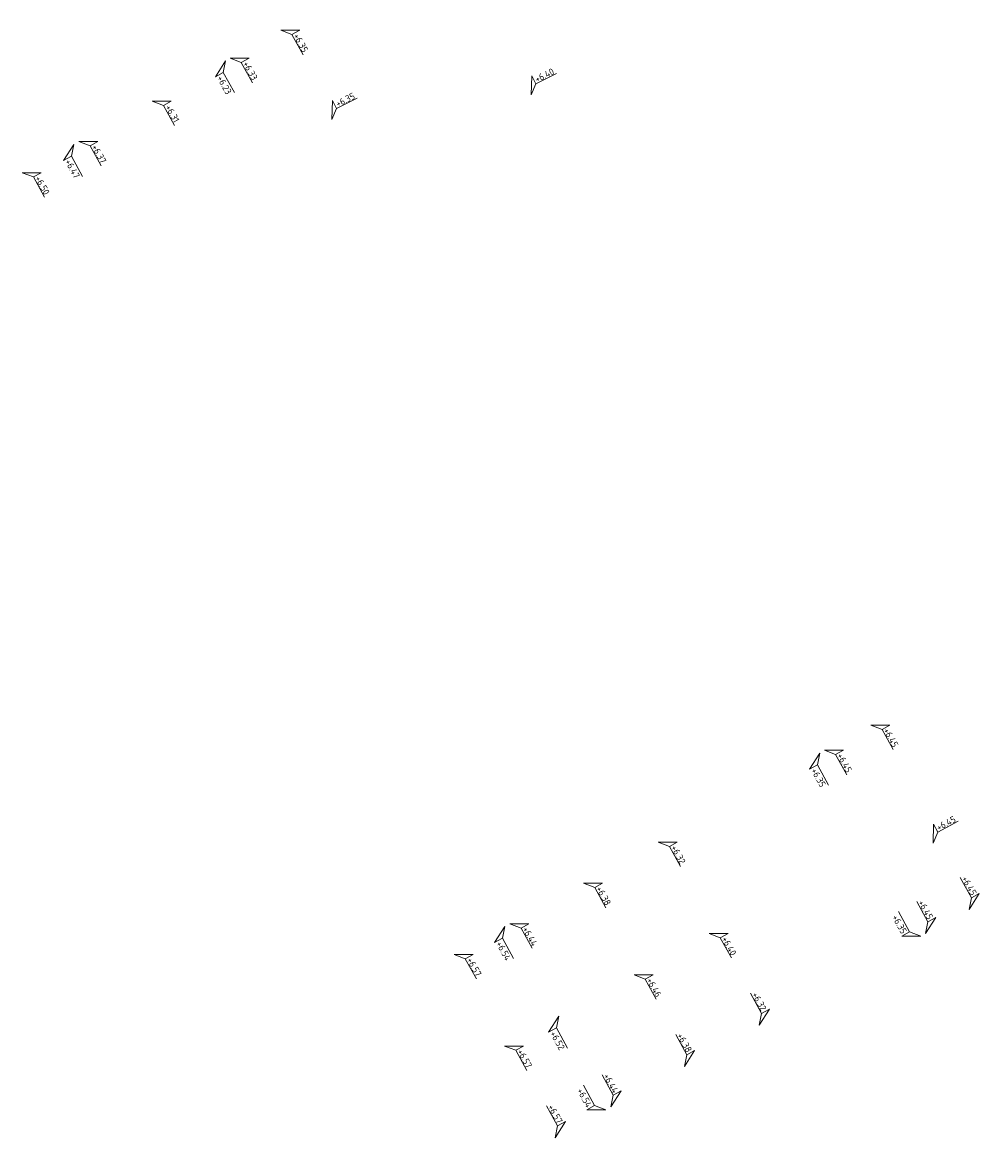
# Model space of a CAD drawing. Header units: metres. Extents: x 155115 to 155402, y 461434 to 461729.
# Tile 18 of 27: x 155188 to 155213, y 461618 to 461648. Entities that reach past the tile are written whole.
import ezdxf
from ezdxf.enums import TextEntityAlignment as Align

# ---------------------------------------------------------------- set-up
doc = ezdxf.new("R2010")
doc.units = ezdxf.units.M
doc.layers.add('X-XX-AL-HOOGTELABEL-S', color=7, linetype='Continuous', lineweight=25)
doc.styles.add('NLCS-ISO', font='NLCS-ISO.ttf')

# ---------------------------------------------------------------- blocks, each defined once
blk = doc.blocks.new('*U3')
at = {"lineweight": 18}
for p, q in [((2.46, 4.47), (0, 0)), ((2.46, 2.07), (2.46, 4.47)), ((0, 0), (2.46, 2.07)), ((8.66, 2.07), (2.46, 2.07))]:
    blk.add_line(p, q, dxfattribs=at)
at = {"lineweight": 18, "style": 'NLCS-ISO'}
blk.add_attdef('...', text='', height=1.8, dxfattribs=at).set_placement((5.56, 1.65), align=Align.BOTTOM_CENTER)

msp = doc.modelspace()

# ---------------------------------------------------------------- block references
at = {"layer": 'X-XX-AL-HOOGTELABEL-S'}
for p, xscale, yscale, zscale, rotation, values in [((155194.615, 461647.644), 0.1, 0.1, 0.1, 298.8589629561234, {'...': '+6.35'}), ((155193.256, 461646.895), 0.1, 0.1, 0.1, 298.8589629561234, {'...': '+6.33'}), ((155201.339, 461645.912), 0.1, 0.1, 0.1, 26.55025936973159, {'...': '+6.40'}), ((155191.164, 461645.743), 0.1, 0.1, 0.1, 298.8589629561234, {'...': '+6.31'}), ((155195.989, 461645.252), 0.1, 0.1, 0.1, 26.55025936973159, {'...': '+6.35'}), ((155189.194, 461644.659), 0.1, 0.1, 0.1, 298.8589629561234, {'...': '+6.37'}), ((155187.672, 461643.818), 0.1, 0.1, 0.1, 298.8589629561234, {'...': '+6.50'}), ((155210.467, 461628.974), 0.1, 0.1, 0.1, 298.8589629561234, {'...': '+6.45'}), ((155209.221, 461628.296), 0.1, 0.1, 0.1, 298.8589629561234, {'...': '+6.45'}), ((155212.143, 461625.801), 0.09999999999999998, 0.09999999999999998, 0.09999999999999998, 28.18156959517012, {'...': '+6.45'}), ((155204.756, 461625.83), 0.1, 0.1, 0.1, 298.8589629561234, {'...': '+6.32'}), ((155202.748, 461624.724), 0.1, 0.1, 0.1, 298.8589629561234, {'...': '+6.38'}), ((155200.771, 461623.634), 0.1, 0.1, 0.1, 298.8589629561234, {'...': '+6.44'}), ((155206.121, 461623.373), 0.1, 0.1, 0.1, 298.8589629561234, {'...': '+6.40'}), ((155199.273, 461622.811), 0.1, 0.1, 0.1, 298.8589629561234, {'...': '+6.57'}), ((155204.105, 461622.263), 0.1, 0.1, 0.1, 298.8589629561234, {'...': '+6.46'}), ((155200.629, 461620.349), 0.1, 0.1, 0.1, 298.8589629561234, {'...': '+6.57'})]:
    msp.add_blockref('*U3', p, dxfattribs=dict(at, xscale=xscale, yscale=yscale, zscale=zscale, rotation=rotation)).add_auto_attribs(values)
ref = msp.add_blockref('*U3', (155193.134, 461646.828), dxfattribs=dict(at, xscale=-0.09999999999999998, yscale=0.1, zscale=0.1, rotation=118.8589629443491))
ref.add_attrib('...', '+6.23', dxfattribs={"layer": '0', "lineweight": 18, "height": 0.18, "rotation": 298.859, "style": 'NLCS-ISO'}).set_placement((155192.974, 461646.105), align=Align.BOTTOM_CENTER)
ref = msp.add_blockref('*U3', (155189.053, 461644.578), dxfattribs=dict(at, xscale=-0.1, yscale=0.09999999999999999, zscale=0.1, rotation=118.858962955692))
ref.add_attrib('...', '+6.47', dxfattribs={"layer": '0', "lineweight": 18, "height": 0.18, "rotation": 298.859, "style": 'NLCS-ISO'}).set_placement((155188.893, 461643.855), align=Align.BOTTOM_CENTER)
ref = msp.add_blockref('*U3', (155209.093, 461628.217), dxfattribs=dict(at, xscale=-0.1, yscale=0.1, zscale=0.1, rotation=118.8589629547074))
ref.add_attrib('...', '+6.35', dxfattribs={"layer": '0', "lineweight": 18, "height": 0.18, "rotation": 298.859, "style": 'NLCS-ISO'}).set_placement((155208.934, 461627.494), align=Align.BOTTOM_CENTER)
ref = msp.add_blockref('*U3', (155213.107, 461624.02), dxfattribs=dict(at, xscale=-0.1, yscale=0.1, zscale=0.1, rotation=298.8589629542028))
ref.add_attrib('...', '+6.45', dxfattribs={"layer": '0', "lineweight": 18, "height": 0.18, "rotation": 298.859, "style": 'NLCS-ISO'}).set_placement((155212.983, 461624.586), align=Align.BOTTOM_CENTER)
ref = msp.add_blockref('*U3', (155211.938, 461623.375), dxfattribs=dict(at, xscale=-0.1, yscale=0.1, zscale=0.1, rotation=298.8589629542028))
ref.add_attrib('...', '+6.45', dxfattribs={"layer": '0', "lineweight": 18, "height": 0.18, "rotation": 298.859, "style": 'NLCS-ISO'}).set_placement((155211.814, 461623.941), align=Align.BOTTOM_CENTER)
ref = msp.add_blockref('*U3', (155211.806, 461623.302), dxfattribs=dict(at, xscale=0.1, yscale=0.1, zscale=0.1, rotation=118.8589629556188))
ref.add_attrib('...', '+6.35', dxfattribs={"layer": '0', "lineweight": 18, "height": 0.18, "rotation": 298.859, "style": 'NLCS-ISO'}).set_placement((155211.11, 461623.553), align=Align.BOTTOM_CENTER)
ref = msp.add_blockref('*U3', (155200.634, 461623.559), dxfattribs=dict(at, xscale=-0.1, yscale=0.1, zscale=0.1, rotation=118.8589629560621))
ref.add_attrib('...', '+6.54', dxfattribs={"layer": '0', "lineweight": 18, "height": 0.18, "rotation": 298.859, "style": 'NLCS-ISO'}).set_placement((155200.475, 461622.836), align=Align.BOTTOM_CENTER)
ref = msp.add_blockref('*U3', (155207.468, 461620.909), dxfattribs=dict(at, xscale=-0.1, yscale=0.1, zscale=0.1, rotation=298.8589629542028))
ref.add_attrib('...', '+6.32', dxfattribs={"layer": '0', "lineweight": 18, "height": 0.18, "rotation": 298.859, "style": 'NLCS-ISO'}).set_placement((155207.344, 461621.475), align=Align.BOTTOM_CENTER)
ref = msp.add_blockref('*U3', (155202.084, 461621.15), dxfattribs=dict(at, xscale=-0.1, yscale=0.1, zscale=0.1, rotation=118.8589629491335))
ref.add_attrib('...', '+6.52', dxfattribs={"layer": '0', "lineweight": 18, "height": 0.18, "rotation": 298.859, "style": 'NLCS-ISO'}).set_placement((155201.924, 461620.427), align=Align.BOTTOM_CENTER)
ref = msp.add_blockref('*U3', (155205.461, 461619.801), dxfattribs=dict(at, xscale=-0.1, yscale=0.1, zscale=0.1, rotation=298.8589629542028))
ref.add_attrib('...', '+6.38', dxfattribs={"layer": '0', "lineweight": 18, "height": 0.18, "rotation": 298.859, "style": 'NLCS-ISO'}).set_placement((155205.336, 461620.368), align=Align.BOTTOM_CENTER)
ref = msp.add_blockref('*U3', (155203.483, 461618.712), dxfattribs=dict(at, xscale=-0.1, yscale=0.1, zscale=0.1, rotation=298.8589629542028))
ref.add_attrib('...', '+6.44', dxfattribs={"layer": '0', "lineweight": 18, "height": 0.18, "rotation": 298.859, "style": 'NLCS-ISO'}).set_placement((155203.359, 461619.279), align=Align.BOTTOM_CENTER)
ref = msp.add_blockref('*U3', (155203.347, 461618.637), dxfattribs=dict(at, xscale=0.1, yscale=0.1, zscale=0.1, rotation=118.8589629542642))
ref.add_attrib('...', '+6.54', dxfattribs={"layer": '0', "lineweight": 18, "height": 0.18, "rotation": 298.859, "style": 'NLCS-ISO'}).set_placement((155202.65, 461618.888), align=Align.BOTTOM_CENTER)
ref = msp.add_blockref('*U3', (155201.988, 461617.885), dxfattribs=dict(at, xscale=-0.1, yscale=0.1, zscale=0.1, rotation=298.8589629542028))
ref.add_attrib('...', '+6.57', dxfattribs={"layer": '0', "lineweight": 18, "height": 0.18, "rotation": 298.859, "style": 'NLCS-ISO'}).set_placement((155201.864, 461618.452), align=Align.BOTTOM_CENTER)

doc.saveas('drawing.dxf')
